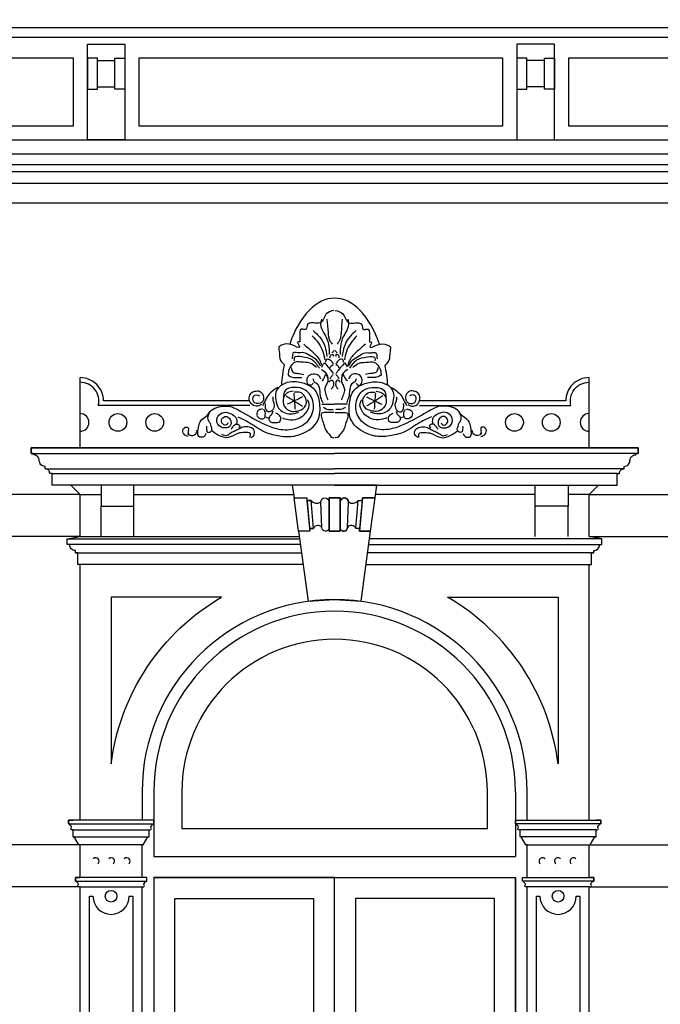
# Model space of a CAD drawing. Extents: x 0 to 286551, y -50 to 581131.
# Tile 117 of 207: x 155454 to 158194, y 557396 to 561610. Entities that reach past the tile are written whole.
import ezdxf

# ---------------------------------------------------------------- set-up
doc = ezdxf.new("R2010")
doc.units = 0
doc.header["$MEASUREMENT"] = 0
for name, color, linetype in [('0.09', 7, 'CONTINUOUS'), ('0.13', 5, 'CONTINUOUS'), ('0.18', 1, 'CONTINUOUS'), ('0.25', 2, 'CONTINUOUS')]:
    doc.layers.add(name, color=color, linetype=linetype)

msp = doc.modelspace()

# ---------------------------------------------------------------- linework, layer by layer
at = {"layer": '0.09'}
for points in [[(156437.5, 559958.2), (155789.6, 559958.2, 0.490314), (155712.1, 560058.2, 0.490314)], [(157163.8, 559958.2), (157811.7, 559958.2, -0.490314), (157889.1, 560058.2, -0.490314)]]:
    msp.add_lwpolyline(points, format="xyb", dxfattribs=at)
for centre in [(155873.7, 559886.3), (156031.1, 559886.3), (157570.1, 559886.3), (157727.5, 559886.3)]:
    msp.add_circle(centre, 37.9, dxfattribs=at)
for centre, start, end in [((155712.1, 559886.3), 270, 90), ((157889.1, 559886.3), 90, 270)]:
    msp.add_arc(centre, 37.9, start, end, dxfattribs=at)
for points, knots in [([(156797.6, 560366.1), (156785.1, 560362.6), (156759.4, 560355.5), (156753.9, 560323.9), (156733.7, 560307.8), (156715.4, 560312.5), (156697.4, 560313.4), (156679.7, 560306.5), (156684, 560281.7), (156667.1, 560285.3), (156654.3, 560287.1), (156649.9, 560266.3), (156652.6, 560251.1), (156651.1, 560238.7), (156653.6, 560229.3), (156634.2, 560236.3), (156664.9, 560194.2), (156607.6, 560226.5), (156586.8, 560222.1), (156558.7, 560211.9), (156566.8, 560183.1), (156561.6, 560154.1), (156579, 560139.8), (156585.3, 560134.7)], [0, 0, 0, 0, 36.059427, 73.904624, 83.500325, 110.371976, 123.807587, 139.280627, 159.312469, 172.74808, 180.425695, 195.038554, 221.899474, 229.574063, 235.329788, 243.007403, 264.88396, 298.404002, 338.710834, 354.184248, 373.370577, 414.071515, 437.12476, 437.12476, 437.12476, 437.12476]), ([(156803.6, 560366.1), (156816.1, 560362.6), (156841.8, 560355.5), (156847.4, 560323.9), (156867.6, 560307.8), (156885.9, 560312.5), (156903.8, 560313.4), (156921.6, 560306.5), (156917.2, 560281.7), (156934.2, 560285.3), (156946.9, 560287.1), (156951.3, 560266.3), (156948.7, 560251.1), (156950.1, 560238.7), (156947.6, 560229.3), (156967.1, 560236.3), (156936.4, 560194.2), (156993.7, 560226.5), (157014.5, 560222.1), (157042.5, 560211.9), (157034.6, 560182.9), (157038.6, 560154.3), (157022.6, 560137.8), (157016.6, 560131.6)], [0, 0, 0, 0, 36.059427, 73.904624, 83.500325, 110.371976, 123.807587, 139.280627, 159.312469, 172.74808, 180.425695, 195.038554, 221.899474, 229.574063, 235.329788, 243.007403, 264.88396, 298.404002, 338.710834, 354.184248, 373.370577, 414.071515, 439.05257, 439.05257, 439.05257, 439.05257]), ([(156744.7, 560328.5), (156742.7, 560321.2), (156737.3, 560301.3), (156752.3, 560272.4), (156771.8, 560240.1), (156777.4, 560206.8), (156776.9, 560184.3), (156776.8, 560177)], [0, 0, 0, 0, 22.157109, 60.320723, 90.750935, 136.564456, 158.384315, 158.384315, 158.384315, 158.384315]), ([(156767.8, 560328.5), (156769.6, 560309.5), (156772.4, 560278.4), (156775.4, 560240), (156786.3, 560226.1), (156789.6, 560221.9)], [0, 0, 0, 0, 57.98625, 94.74123, 110.410506, 110.410506, 110.410506, 110.410506]), ([(156833.4, 560328.5), (156831.7, 560309.5), (156828.8, 560278.4), (156825.9, 560240), (156814.9, 560226.1), (156811.6, 560221.9)], [0, 0, 0, 0, 57.98625, 94.74123, 110.410506, 110.410506, 110.410506, 110.410506]), ([(156856.6, 560328.5), (156858.5, 560321.2), (156863.9, 560301.3), (156849, 560272.4), (156829.4, 560240.1), (156823.8, 560206.8), (156824.3, 560184.3), (156824.5, 560177)], [0, 0, 0, 0, 22.157109, 60.320723, 90.750935, 136.564456, 158.384315, 158.384315, 158.384315, 158.384315]), ([(156708.7, 560279.7), (156718.1, 560271.1), (156738.8, 560252.2), (156761.9, 560213.9), (156765.8, 560183.3), (156767.8, 560168)], [0, 0, 0, 0, 38.125891, 84.14069, 129.954211, 129.954211, 129.954211, 129.954211]), ([(156892.5, 560279.7), (156883.1, 560271.1), (156862.4, 560252.2), (156839.4, 560213.9), (156835.4, 560183.3), (156833.4, 560168)], [0, 0, 0, 0, 38.125891, 84.14069, 129.954211, 129.954211, 129.954211, 129.954211]), ([(156704.9, 560256.6), (156714.5, 560246.8), (156733.4, 560227.3), (156751.1, 560191.3), (156756.3, 560166), (156758.8, 560153.9)], [0, 0, 0, 0, 40.939043, 81.122565, 118.168006, 118.168006, 118.168006, 118.168006]), ([(156896.4, 560256.6), (156886.8, 560246.8), (156867.8, 560227.3), (156850.2, 560191.3), (156844.9, 560166), (156842.4, 560153.9)], [0, 0, 0, 0, 40.939043, 81.122565, 118.168006, 118.168006, 118.168006, 118.168006]), ([(156668.9, 560220.7), (156681, 560210.6), (156705.1, 560190.5), (156734.1, 560162), (156742, 560139.6), (156744.7, 560132.1)], [0, 0, 0, 0, 47.344563, 94.686157, 118.284817, 118.284817, 118.284817, 118.284817]), ([(156932.3, 560220.7), (156920.3, 560210.6), (156896.1, 560190.5), (156867.2, 560162), (156859.2, 560139.6), (156856.6, 560132.1)], [0, 0, 0, 0, 47.344563, 94.686157, 118.284817, 118.284817, 118.284817, 118.284817]), ([(156740.8, 560127), (156735.6, 560136.8), (156725.1, 560156.4), (156696.6, 560170.6), (156670.1, 560188.8), (156646.5, 560181.9), (156622.1, 560189.8), (156620.1, 560171.4), (156619.3, 560163.1), (156618.9, 560159)], [0, 0, 0, 0, 32.39841, 64.801758, 94.665185, 121.629668, 139.605799, 153.006485, 165.905709, 165.905709, 165.905709, 165.905709]), ([(156735.7, 560118), (156726.2, 560131.9), (156707.4, 560159.7), (156669.3, 560165.4), (156624.9, 560171.8), (156627.2, 560154.9), (156627.8, 560150.1)], [0, 0, 0, 0, 47.341594, 94.079156, 126.409885, 139.245027, 139.245027, 139.245027, 139.245027]), ([(156762.7, 560144.9), (156763.2, 560150.8), (156763.9, 560158.4), (156776.1, 560157.6), (156787.1, 560150.9), (156792.2, 560141), (156794.8, 560135.9)], [0, 0, 0, 0, 13.824818, 17.676764, 33.764079, 50.501041, 50.501041, 50.501041, 50.501041]), ([(156780.6, 560162.9), (156781.1, 560167.9), (156781.8, 560176.2), (156797.4, 560179.4), (156795.6, 560171.8), (156794.8, 560168)], [0, 0, 0, 0, 13.824711, 22.904238, 31.888954, 31.888954, 31.888954, 31.888954]), ([(156820.6, 560162.9), (156820.2, 560167.9), (156819.4, 560176.2), (156803.9, 560179.4), (156805.6, 560171.8), (156806.5, 560168)], [0, 0, 0, 0, 13.824711, 22.904238, 31.888954, 31.888954, 31.888954, 31.888954]), ([(156838.6, 560144.9), (156838, 560150.8), (156837.3, 560158.4), (156825.1, 560157.6), (156814.1, 560150.9), (156809.1, 560141), (156806.5, 560135.9)], [0, 0, 0, 0, 13.824818, 17.676764, 33.764079, 50.501041, 50.501041, 50.501041, 50.501041]), ([(156860.4, 560127), (156865.6, 560136.8), (156876.1, 560156.4), (156904.7, 560170.6), (156931.2, 560188.8), (156954.8, 560181.9), (156979.2, 560189.8), (156981.2, 560171.4), (156982, 560163.1), (156982.4, 560159)], [0, 0, 0, 0, 32.39841, 64.801758, 94.665185, 121.629668, 139.605799, 153.006485, 165.905709, 165.905709, 165.905709, 165.905709]), ([(156865.5, 560118), (156875, 560131.9), (156893.8, 560159.7), (156931.9, 560165.4), (156976.3, 560171.8), (156974.1, 560154.9), (156973.4, 560150.1)], [0, 0, 0, 0, 47.341594, 94.079156, 126.409885, 139.245027, 139.245027, 139.245027, 139.245027]), ([(156722.9, 560121.8), (156714.2, 560129), (156695, 560145), (156662.1, 560143), (156634.5, 560148.4), (156616.8, 560134), (156605.5, 560116.9), (156602.6, 560100.8), (156601.3, 560087.1), (156618.1, 560080.3), (156636.8, 560077.6), (156652.1, 560078), (156659.9, 560078.2)], [0, 0, 0, 0, 32.403347, 72.537582, 95.65012, 111.321352, 137.313793, 155.691253, 160.825349, 176.496928, 198.66229, 221.774541, 221.774541, 221.774541, 221.774541]), ([(156615, 560121.8), (156616.6, 560112.9), (156619.5, 560097), (156645.9, 560096.6), (156660.3, 560093.1), (156668.9, 560091)], [0, 0, 0, 0, 23.59855, 41.982431, 69.431335, 69.431335, 69.431335, 69.431335]), ([(156744.7, 560112.8), (156754.1, 560106.5), (156769, 560096.6), (156770.9, 560079.4), (156771.7, 560073)], [0, 0, 0, 0, 31.784939, 50.162399, 50.162399, 50.162399, 50.162399]), ([(156746, 560123.1), (156750, 560132.9), (156755, 560145.2), (156768.2, 560129.3), (156779.4, 560115.9), (156790, 560102.2), (156794.8, 560096.1)], [0, 0, 0, 0, 21.054405, 26.500805, 54.771954, 77.627722, 77.627722, 77.627722, 77.627722]), ([(156780.6, 560118), (156782.8, 560123.9), (156785.7, 560131.7), (156793, 560131), (156794.8, 560130.8)], [0, 0, 0, 0, 15.669276, 20.805396, 20.805396, 20.805396, 20.805396]), ([(156855.3, 560123.1), (156851.3, 560132.9), (156846.3, 560145.2), (156833, 560129.3), (156821.8, 560115.9), (156811.2, 560102.2), (156806.5, 560096.1)], [0, 0, 0, 0, 21.054405, 26.500805, 54.771954, 77.627722, 77.627722, 77.627722, 77.627722]), ([(156820.6, 560118), (156818.4, 560123.9), (156815.6, 560131.7), (156808.3, 560131), (156806.5, 560130.8)], [0, 0, 0, 0, 15.669276, 20.805396, 20.805396, 20.805396, 20.805396]), ([(156856.6, 560112.8), (156847.1, 560106.5), (156832.2, 560096.6), (156830.3, 560079.4), (156829.6, 560073)], [0, 0, 0, 0, 31.784939, 50.162399, 50.162399, 50.162399, 50.162399]), ([(156878.4, 560121.8), (156887, 560129), (156906.3, 560145), (156939.2, 560143), (156966.7, 560148.4), (156984.4, 560134), (156995.8, 560116.9), (156998.7, 560100.8), (157000, 560087.1), (156983.2, 560080.3), (156964.5, 560077.6), (156949.1, 560078), (156941.3, 560078.2)], [0, 0, 0, 0, 32.403347, 72.537582, 95.65012, 111.321352, 137.313793, 155.691253, 160.825349, 176.496928, 198.66229, 221.774541, 221.774541, 221.774541, 221.774541]), ([(156986.2, 560121.8), (156984.6, 560112.9), (156981.7, 560097), (156955.3, 560096.6), (156940.9, 560093.1), (156932.3, 560091)], [0, 0, 0, 0, 23.59855, 41.982431, 69.431335, 69.431335, 69.431335, 69.431335]), ([(156708.7, 560055.1), (156706.7, 560051.4), (156703, 560044.8), (156686.9, 560045), (156681.4, 560064.1), (156685.2, 560085.4), (156708.1, 560098.8), (156732.1, 560090.8), (156738.3, 560078.2), (156740.8, 560073)], [0, 0, 0, 0, 11.835519, 20.823584, 40.915474, 59.292994, 84.615383, 108.976935, 125.713742, 125.713742, 125.713742, 125.713742]), ([(156708.7, 560073), (156709.7, 560068.1), (156711.4, 560059.5), (156730.4, 560053.7), (156737.5, 560025), (156737.6, 559995.9), (156746.4, 559977.6), (156749.8, 559970.4)], [0, 0, 0, 0, 13.824711, 24.175916, 54.03193, 90.335565, 113.934115, 113.934115, 113.934115, 113.934115]), ([(156746, 560064.1), (156750.8, 560069.1), (156757.8, 560076.3), (156764.5, 560101.6), (156776.8, 560062.4), (156763.1, 560047.4), (156756.8, 560026.8), (156762.4, 560005.2), (156768.5, 559990.8), (156771.7, 559983.2)], [0, 0, 0, 0, 22.085444, 31.861057, 60.2741, 79.825148, 98.514002, 120.671253, 145.46136, 145.46136, 145.46136, 145.46136]), ([(156776.8, 560058.9), (156781.4, 560064.2), (156788.7, 560072.7), (156797.1, 560056.9), (156796.6, 560042), (156789.3, 560032.6), (156785.8, 560028.1)], [0, 0, 0, 0, 15.671579, 24.928406, 42.897645, 59.634606, 59.634606, 59.634606, 59.634606]), ([(156780.6, 560073), (156783.4, 560077.5), (156787.4, 560084.1), (156793, 560089.3), (156794.8, 560091)], [0, 0, 0, 0, 15.669276, 22.931415, 22.931415, 22.931415, 22.931415]), ([(156824.5, 560058.9), (156819.9, 560064.2), (156812.5, 560072.7), (156804.1, 560056.9), (156804.6, 560042), (156811.9, 560032.6), (156815.5, 560028.1)], [0, 0, 0, 0, 15.671579, 24.928406, 42.897645, 59.634606, 59.634606, 59.634606, 59.634606]), ([(156820.6, 560073), (156817.8, 560077.5), (156813.8, 560084.1), (156808.2, 560089.3), (156806.5, 560091)], [0, 0, 0, 0, 15.669276, 22.931415, 22.931415, 22.931415, 22.931415]), ([(156855.3, 560064.1), (156850.5, 560069.1), (156843.5, 560076.3), (156836.8, 560101.6), (156824.4, 560062.4), (156838.1, 560047.4), (156844.4, 560026.8), (156838.8, 560005.2), (156832.8, 559990.8), (156829.6, 559983.2)], [0, 0, 0, 0, 22.085444, 31.861057, 60.2741, 79.825148, 98.514002, 120.671253, 145.46136, 145.46136, 145.46136, 145.46136]), ([(156892.5, 560073), (156891.5, 560068.1), (156889.8, 560059.5), (156870.8, 560053.7), (156863.7, 560025), (156863.6, 559995.9), (156854.9, 559977.6), (156851.4, 559970.4)], [0, 0, 0, 0, 13.824711, 24.175916, 54.03193, 90.335565, 113.934115, 113.934115, 113.934115, 113.934115]), ([(156892.5, 560055.1), (156894.6, 560051.4), (156898.3, 560044.8), (156914.3, 560045), (156919.8, 560064.1), (156916.1, 560085.4), (156893.2, 560098.8), (156869.1, 560090.8), (156862.9, 560078.2), (156860.4, 560073)], [0, 0, 0, 0, 11.835519, 20.823584, 40.915474, 59.292994, 84.615383, 108.976935, 125.713742, 125.713742, 125.713742, 125.713742]), ([(156252.8, 559869.7), (156252.8, 559866), (156252.7, 559858.1), (156253.4, 559842.9), (156270.1, 559843.7), (156278.8, 559856.7), (156271.9, 559869.2), (156270.1, 559882.8), (156257, 559895.7), (156259, 559922.4), (156280.1, 559946.4), (156315.1, 559956.5), (156359.6, 559958.3), (156420.6, 559919.8), (156486.7, 559884.1), (156564.4, 559852.7), (156636.8, 559854.8), (156702.7, 559897.5), (156717.5, 559970.4), (156683.8, 560030.2), (156631.9, 560038.6), (156590.5, 560032.4), (156581.3, 560007.4), (156581.9, 559996.1), (156582.1, 559991.8)], [0, 0, 0, 0, 11.630683, 24.892103, 36.527285, 50.726133, 63.987553, 76.130656, 91.297074, 115.721548, 147.15093, 181.743463, 222.466745, 276.588468, 391.083915, 451.427903, 524.812861, 600.6821, 667.059594, 729.69958, 781.065267, 818.96335, 840.347362, 853.141152, 853.141152, 853.141152, 853.141152]), ([(156386.6, 559910.4), (156403.2, 559902.8), (156443.9, 559884.1), (156497, 559842.4), (156555.5, 559830.2), (156608, 559822.9), (156668.8, 559835.4), (156738.6, 559883.7), (156740.3, 559963), (156725.3, 560027.8), (156671.8, 560055.2), (156622.3, 560064.2), (156576.7, 560052.1), (156544.7, 560021.3), (156549.4, 559981.8), (156557.6, 559939.3), (156605.3, 559917.5), (156635.1, 559926.5), (156647.3, 559930.2)], [0, 0, 0, 0, 54.631718, 134.441696, 198.222036, 230.987026, 292.59813, 382.717753, 456.442435, 516.767863, 570.043507, 624.181093, 665.415236, 709.080597, 741.646627, 779.532665, 834.164383, 872.045697, 872.045697, 872.045697, 872.045697]), ([(156557.7, 560036), (156548, 560029.9), (156530.9, 560019.1), (156509.6, 559995.6), (156501.2, 559974.1), (156494.1, 559962), (156492.5, 559959.3)], [0, 0, 0, 0, 34.21591, 60.589111, 93.364769, 102.742658, 102.742658, 102.742658, 102.742658]), ([(157214.6, 559910.4), (157198.1, 559902.8), (157157.3, 559884.1), (157104.2, 559842.4), (157045.7, 559830.2), (156993.3, 559822.9), (156932.4, 559835.4), (156862.6, 559883.7), (156860.9, 559963), (156875.9, 560027.8), (156929.5, 560055.2), (156978.9, 560064.2), (157024.5, 560052.1), (157056.5, 560021.3), (157051.9, 559981.8), (157043.6, 559939.3), (156995.9, 559917.5), (156966.2, 559926.5), (156954, 559930.2)], [0, 0, 0, 0, 54.631718, 134.441696, 198.222036, 230.987026, 292.59813, 382.717753, 456.442435, 516.767863, 570.043507, 624.181093, 665.415236, 709.080597, 741.646627, 779.532665, 834.164383, 872.045697, 872.045697, 872.045697, 872.045697]), ([(157348.4, 559869.7), (157348.5, 559866), (157348.5, 559858.1), (157347.8, 559842.9), (157331.1, 559843.7), (157322.4, 559856.7), (157329.3, 559869.2), (157331.1, 559882.8), (157344.3, 559895.7), (157342.3, 559922.4), (157321.2, 559946.4), (157286.1, 559956.5), (157241.7, 559958.3), (157180.7, 559919.8), (157114.5, 559884.1), (157036.9, 559852.7), (156964.5, 559854.8), (156898.6, 559897.5), (156883.7, 559970.4), (156917.5, 560030.2), (156969.3, 560038.6), (157010.8, 560032.4), (157020, 560007.4), (157019.4, 559996.1), (157019.1, 559991.8)], [0, 0, 0, 0, 11.630683, 24.892103, 36.527285, 50.726133, 63.987553, 76.130656, 91.297074, 115.721548, 147.15093, 181.743463, 222.466745, 276.588468, 391.083915, 451.427903, 524.812861, 600.6821, 667.059594, 729.69958, 781.065267, 818.96335, 840.347362, 853.141152, 853.141152, 853.141152, 853.141152]), ([(157043.6, 560036), (157053.2, 560029.9), (157070.3, 560019.1), (157091.7, 559995.6), (157100, 559974.1), (157107.1, 559962), (157108.7, 559959.3)], [0, 0, 0, 0, 34.21591, 60.589111, 93.364769, 102.742658, 102.742658, 102.742658, 102.742658]), ([(156487.9, 559962.8), (156480.2, 559959), (156464.8, 559951.5), (156440.6, 559966.1), (156432.6, 559990.2), (156441, 560013), (156460.2, 560020.8), (156479.9, 560022.7), (156495.9, 560007), (156498.9, 559986.9), (156487.7, 559966), (156457.9, 559964.5), (156448.1, 559989.3), (156458.1, 560005.5), (156471.1, 560004.3), (156477.1, 560001.3), (156479.7, 560000)], [0, 0, 0, 0, 24.294485, 48.250506, 73.997236, 95.381357, 113.591873, 133.371654, 150.665849, 175.338488, 188.903497, 218.014841, 240.478661, 254.677509, 266.312691, 275.173194, 275.173194, 275.173194, 275.173194]), ([(156536.7, 559995.3), (156536.2, 559990.2), (156535.1, 559980.4), (156544.4, 559964.6), (156541.7, 559945.5), (156530, 559934), (156517.2, 559928.7), (156507.1, 559938.7), (156504.7, 559952.1), (156505.1, 559962), (156505.3, 559967.4)], [0, 0, 0, 0, 15.119811, 28.733808, 53.406406, 64.92266, 78.18835, 88.913705, 102.175125, 118.458043, 118.458043, 118.458043, 118.458043]), ([(156577.5, 559905.8), (156585.5, 559903), (156606.5, 559895.7), (156647.8, 559899.3), (156683.1, 559926.5), (156695.9, 559963), (156687.4, 559978.4), (156684.5, 559983.7)], [0, 0, 0, 0, 25.411084, 66.283581, 118.427063, 151.996108, 169.712488, 169.712488, 169.712488, 169.712488]), ([(156622.8, 560019.8), (156614.2, 560018.4), (156596.5, 560015.7), (156577.1, 559989.9), (156580.5, 559953), (156610.6, 559932.4), (156643.1, 559933.9), (156671.3, 559944.5), (156682, 559970.8), (156677.5, 559993.7), (156662.1, 560014.9), (156641.1, 560016.4), (156630.2, 560016.3), (156627.5, 560016.3)], [0, 0, 0, 0, 25.411084, 51.937047, 88.160776, 123.99939, 148.433186, 184.854475, 206.238416, 227.462763, 253.080897, 277.953929, 286.098528, 286.098528, 286.098528, 286.098528]), ([(157023.8, 559905.8), (157015.7, 559903), (156994.8, 559895.7), (156953.4, 559899.3), (156918.2, 559926.5), (156905.4, 559963), (156913.8, 559978.4), (156916.7, 559983.7)], [0, 0, 0, 0, 25.411084, 66.283581, 118.427063, 151.996108, 169.712488, 169.712488, 169.712488, 169.712488]), ([(156978.4, 560019.8), (156987, 560018.4), (157004.7, 560015.7), (157024.1, 559989.9), (157020.7, 559953), (156990.6, 559932.4), (156958.2, 559933.9), (156929.9, 559944.5), (156919.3, 559970.8), (156923.7, 559993.7), (156939.2, 560014.9), (156960.1, 560016.4), (156971.1, 560016.3), (156973.8, 560016.3)], [0, 0, 0, 0, 25.411084, 51.937047, 88.160776, 123.99939, 148.433186, 184.854475, 206.238416, 227.462763, 253.080897, 277.953929, 286.098528, 286.098528, 286.098528, 286.098528]), ([(157064.5, 559995.3), (157065.1, 559990.2), (157066.1, 559980.4), (157056.8, 559964.6), (157059.6, 559945.5), (157071.2, 559934), (157084, 559928.7), (157094.1, 559938.7), (157096.5, 559952.1), (157096.1, 559962), (157095.9, 559967.4)], [0, 0, 0, 0, 15.119811, 28.733808, 53.406406, 64.92266, 78.18835, 88.913705, 102.175125, 118.458043, 118.458043, 118.458043, 118.458043]), ([(157113.4, 559962.8), (157121.1, 559959), (157136.4, 559951.5), (157160.7, 559966.1), (157168.6, 559990.2), (157160.2, 560013), (157141.1, 560020.8), (157121.4, 560022.7), (157105.3, 560007), (157102.3, 559986.9), (157113.6, 559966), (157143.3, 559964.5), (157153.1, 559989.3), (157143.1, 560005.5), (157130.2, 560004.3), (157124.1, 560001.3), (157121.5, 560000)], [0, 0, 0, 0, 24.294485, 48.250506, 73.997236, 95.381357, 113.591873, 133.371654, 150.665849, 175.338488, 188.903497, 218.014841, 240.478661, 254.677509, 266.312691, 275.173194, 275.173194, 275.173194, 275.173194]), ([(156492.5, 559943), (156486.6, 559942.8), (156472.8, 559942.2), (156463.1, 559916.9), (156480.8, 559899.6), (156502.8, 559902.6), (156504.1, 559918.2), (156505.5, 559931.4), (156500.2, 559938.9), (156497.2, 559943)], [0, 0, 0, 0, 16.65869, 39.122615, 62.154782, 78.813473, 92.074892, 103.705576, 118.280135, 118.280135, 118.280135, 118.280135]), ([(156753.7, 559951.1), (156758.3, 559948.1), (156770.5, 559940.1), (156785.4, 559941.3), (156794.8, 559942.1)], [0, 0, 0, 0, 16.087222, 43.082235, 43.082235, 43.082235, 43.082235]), ([(156847.6, 559951.1), (156843, 559948.1), (156830.7, 559940.1), (156815.8, 559941.3), (156806.5, 559942.1)], [0, 0, 0, 0, 16.087222, 43.082235, 43.082235, 43.082235, 43.082235]), ([(157108.7, 559943), (157114.6, 559942.8), (157128.5, 559942.2), (157138.1, 559916.9), (157120.4, 559899.6), (157098.4, 559902.6), (157097.2, 559918.2), (157095.7, 559931.4), (157101.1, 559938.9), (157104.1, 559943)], [0, 0, 0, 0, 16.65869, 39.122615, 62.154782, 78.813473, 92.074892, 103.705576, 118.280135, 118.280135, 118.280135, 118.280135]), ([(156250.3, 559839.4), (156248.5, 559834.6), (156243.9, 559822.1), (156216, 559821.3), (156215.1, 559848.3), (156218.4, 559869.5), (156226.7, 559896.9), (156252.1, 559909.7), (156262.9, 559925.3), (156268.3, 559933.1)], [0, 0, 0, 0, 14.969812, 38.082062, 55.206735, 83.705528, 107.304078, 135.577229, 163.848195, 163.848195, 163.848195, 163.848195]), ([(156345.4, 559884.4), (156342.7, 559880.5), (156335.9, 559870.5), (156312.5, 559883), (156318.4, 559908.5), (156341.6, 559914.8), (156358.2, 559897.6), (156360, 559868.7), (156327.7, 559858.3), (156295.1, 559874.1), (156295.1, 559914.7), (156329, 559934.9), (156360.3, 559924.2), (156385, 559904.8), (156382.5, 559888.2), (156381.3, 559880.5)], [0, 0, 0, 0, 12.708676, 32.805104, 54.962354, 73.657226, 92.742341, 119.696296, 143.301362, 179.479579, 211.567437, 243.970892, 281.029101, 306.446317, 328.266176, 328.266176, 328.266176, 328.266176]), ([(156504.2, 559910.4), (156506.8, 559909), (156511.9, 559906.1), (156517.7, 559906.7), (156520.4, 559906.9)], [0, 0, 0, 0, 8.860502, 17.005388, 17.005388, 17.005388, 17.005388]), ([(156536.7, 559934.8), (156535.2, 559928.9), (156532.7, 559919), (156518.7, 559910.7), (156518.8, 559893.2), (156532.4, 559884.5), (156547.5, 559887), (156565.3, 559884.1), (156570, 559899), (156571.3, 559910.4), (156561.3, 559920.1), (156553.9, 559924.3), (156549.5, 559926.7)], [0, 0, 0, 0, 17.71638, 29.23243, 45.515348, 59.716137, 71.351319, 92.583501, 101.441602, 114.235392, 124.960206, 140.128906, 140.128906, 140.128906, 140.128906]), ([(156798.6, 559929.3), (156789, 559929.1), (156772.6, 559928.9), (156740.1, 559930.4), (156745.3, 559900.4), (156755.2, 559879.9), (156759.3, 559853.3), (156776.8, 559838.2), (156785.5, 559819.9), (156795.4, 559821.1), (156798.6, 559821.5)], [0, 0, 0, 0, 30.81643, 52.981825, 76.08516, 99.225182, 127.638226, 150.493994, 169.578245, 178.566311, 178.566311, 178.566311, 178.566311]), ([(156802.6, 559929.3), (156812.2, 559929.1), (156828.7, 559928.9), (156861.1, 559930.4), (156855.9, 559900.4), (156846.1, 559879.9), (156841.9, 559853.3), (156824.4, 559838.2), (156815.7, 559819.9), (156805.8, 559821.1), (156802.6, 559821.5)], [0, 0, 0, 0, 30.81643, 52.981825, 76.08516, 99.225182, 127.638226, 150.493994, 169.578245, 178.566311, 178.566311, 178.566311, 178.566311]), ([(157064.5, 559934.8), (157066, 559928.9), (157068.6, 559919), (157082.6, 559910.7), (157082.4, 559893.2), (157068.8, 559884.5), (157053.7, 559887), (157036, 559884.1), (157031.2, 559899), (157029.9, 559910.4), (157039.9, 559920.1), (157047.4, 559924.3), (157051.7, 559926.7)], [0, 0, 0, 0, 17.71638, 29.23243, 45.515348, 59.716137, 71.351319, 92.583501, 101.441602, 114.235392, 124.960206, 140.128906, 140.128906, 140.128906, 140.128906]), ([(157097.1, 559910.4), (157094.4, 559909), (157089.3, 559906.1), (157083.6, 559906.7), (157080.8, 559906.9)], [0, 0, 0, 0, 8.860502, 17.005388, 17.005388, 17.005388, 17.005388]), ([(157255.9, 559884.4), (157258.5, 559880.5), (157265.3, 559870.5), (157288.7, 559883), (157282.8, 559908.5), (157259.7, 559914.8), (157243, 559897.6), (157241.3, 559868.7), (157273.6, 559858.3), (157306.2, 559874.1), (157306.2, 559914.7), (157272.3, 559934.9), (157240.9, 559924.2), (157216.3, 559904.8), (157218.8, 559888.2), (157219.9, 559880.5)], [0, 0, 0, 0, 12.708676, 32.805104, 54.962354, 73.657226, 92.742341, 119.696296, 143.301362, 179.479579, 211.567437, 243.970892, 281.029101, 306.446317, 328.266176, 328.266176, 328.266176, 328.266176]), ([(157350.9, 559839.4), (157352.7, 559834.6), (157357.3, 559822.1), (157385.2, 559821.3), (157386.1, 559848.3), (157382.8, 559869.5), (157374.6, 559896.9), (157349.1, 559909.7), (157338.3, 559925.3), (157332.9, 559933.1)], [0, 0, 0, 0, 14.969812, 38.082062, 55.206735, 83.705528, 107.304078, 135.577229, 163.848195, 163.848195, 163.848195, 163.848195]), ([(156174.6, 559826.6), (156167.8, 559828.6), (156153.6, 559832.8), (156148, 559856.9), (156163.1, 559868.8), (156177.8, 559863.1), (156174.6, 559850.9), (156173.2, 559841.1), (156176.9, 559837.2), (156178.4, 559835.6)], [0, 0, 0, 0, 20.096598, 42.253849, 57.925192, 67.703626, 80.538769, 89.523485, 95.94193, 95.94193, 95.94193, 95.94193]), ([(156444.2, 559821.5), (156449.5, 559825.2), (156461.5, 559833.6), (156456.7, 559859.9), (156433, 559868), (156409.8, 559869.4), (156390.4, 559857.1), (156372.5, 559848.1), (156355, 559841.7), (156340.2, 559825.9), (156326.6, 559831.1), (156318.4, 559834.3)], [0, 0, 0, 0, 18.155279, 41.577572, 61.673999, 88.638483, 108.734911, 128.831596, 148.927937, 164.599516, 188.030338, 188.030338, 188.030338, 188.030338]), ([(156358.2, 559857.4), (156361, 559861.7), (156366.8, 559870.6), (156379.4, 559883.7), (156400, 559872.4), (156392.8, 559865.1), (156390.3, 559862.5)], [0, 0, 0, 0, 15.669276, 32.408981, 49.148686, 58.405192, 58.405192, 58.405192, 58.405192]), ([(157157, 559821.5), (157151.8, 559825.2), (157139.8, 559833.6), (157144.5, 559859.9), (157168.2, 559868), (157191.5, 559869.4), (157210.9, 559857.1), (157228.8, 559848.1), (157246.2, 559841.7), (157261.1, 559825.9), (157274.7, 559831.1), (157282.9, 559834.3)], [0, 0, 0, 0, 18.155279, 41.577572, 61.673999, 88.638483, 108.734911, 128.831596, 148.927937, 164.599516, 188.030338, 188.030338, 188.030338, 188.030338]), ([(157243, 559857.4), (157240.3, 559861.7), (157234.5, 559870.6), (157221.8, 559883.7), (157201.3, 559872.4), (157208.4, 559865.1), (157210.9, 559862.5)], [0, 0, 0, 0, 15.669276, 32.408981, 49.148686, 58.405192, 58.405192, 58.405192, 58.405192]), ([(157426.7, 559826.6), (157433.4, 559828.6), (157447.6, 559832.8), (157453.2, 559856.9), (157438.2, 559868.8), (157423.4, 559863.1), (157426.7, 559850.9), (157428.1, 559841.1), (157424.4, 559837.2), (157422.8, 559835.6)], [0, 0, 0, 0, 20.096598, 42.253849, 57.925192, 67.703626, 80.538769, 89.523485, 95.94193, 95.94193, 95.94193, 95.94193]), ([(156170.7, 559839.4), (156175.8, 559835.3), (156188, 559825.4), (156212.4, 559837), (156210.9, 559849.2), (156210.5, 559852.3)], [0, 0, 0, 0, 18.956692, 45.394076, 54.378598, 54.378598, 54.378598, 54.378598]), ([(156439.1, 559821.5), (156440.5, 559828.6), (156443.6, 559844.5), (156412.1, 559843), (156382.1, 559842.4), (156347.9, 559814), (156304.4, 559828.4), (156283.6, 559844.5), (156273.5, 559852.3)], [0, 0, 0, 0, 17.969239, 40.134634, 71.190706, 116.036801, 156.842677, 195.657043, 195.657043, 195.657043, 195.657043]), ([(157162.2, 559821.5), (157160.8, 559828.6), (157157.6, 559844.5), (157189.2, 559843), (157219.2, 559842.4), (157253.4, 559814), (157296.8, 559828.4), (157317.6, 559844.5), (157327.8, 559852.3)], [0, 0, 0, 0, 17.969239, 40.134634, 71.190706, 116.036801, 156.842677, 195.657043, 195.657043, 195.657043, 195.657043]), ([(157430.5, 559839.4), (157425.4, 559835.3), (157413.2, 559825.4), (157388.9, 559837), (157390.3, 559849.2), (157390.7, 559852.3)], [0, 0, 0, 0, 18.956692, 45.394076, 54.378598, 54.378598, 54.378598, 54.378598])]:
    msp.add_open_spline(points, degree=3, knots=knots, dxfattribs=at)
for points in [[(156789.6, 560184.7), (156792.6, 560187.7), (156795.6, 560190.7), (156798.6, 560193.7)], [(156811.6, 560184.7), (156808.6, 560187.7), (156805.6, 560190.7), (156802.6, 560193.7)], [(156593.8, 560000), (156617, 559985.2), (156640.3, 559970.5), (156663.6, 559955.8)], [(156663.6, 559995.3), (156641.8, 559984.9), (156620.1, 559974.4), (156598.4, 559963.9)], [(156626.3, 560011.6), (156627.9, 559988.7), (156629.4, 559965.9), (156631, 559943)], [(157007.5, 560000), (156984.2, 559985.2), (156961, 559970.5), (156937.7, 559955.8)], [(156937.7, 559995.3), (156959.4, 559984.9), (156981.1, 559974.4), (157002.8, 559963.9)], [(156974.9, 560011.6), (156973.4, 559988.7), (156971.8, 559965.9), (156970.3, 559943)], [(156746, 559965.2), (156764.2, 559965.2), (156782.4, 559965.2), (156800.6, 559965.2)], [(156855.3, 559965.2), (156837.1, 559965.2), (156818.8, 559965.2), (156800.6, 559965.2)]]:
    msp.add_open_spline(points, degree=3, dxfattribs=at)
at = {"layer": '0.13'}
for points in [[(154713.6, 561535.2), (161863.6, 561535.2)], [(154753.6, 560960.7), (158291.9, 560960.7)], [(154770.9, 560990.8), (158291.9, 560990.8)], [(154753.6, 560910.7), (158291.9, 560910.7)], [(155562.1, 559688.2), (156800.6, 559688.2)], [(158039.1, 559688.2), (156800.6, 559688.2)], [(155592.1, 559668.2), (156800.6, 559668.2)], [(158009.1, 559668.2), (156800.6, 559668.2)], [(155712.1, 559578.2), (154693.6, 559578.2)], [(157889.1, 559578.2), (158649.1, 559578.2)], [(155712.1, 559398.2), (154693.6, 559398.2)], [(155712.1, 559398.2), (156649.7, 559398.2)], [(157889.1, 559398.2), (158649.1, 559398.2)], [(155692.1, 559328.2), (156659.3, 559328.2)], [(157909.1, 559328.2), (156941.9, 559328.2)], [(155682.1, 558143.2), (156007.1, 558143.2)], [(157919.1, 558143.2), (157594.1, 558143.2)], [(155682.1, 558113.2), (156007.1, 558113.2)], [(157919.1, 558113.2), (157594.1, 558113.2)], [(155712.1, 558078.2), (154693.6, 558078.2)], [(155982.1, 558078.2), (155707.1, 558078.2)], [(157619.1, 558078.2), (157894.1, 558078.2)], [(157889.1, 558078.2), (158649.1, 558078.2)], [(155712.1, 557898.2), (154693.6, 557898.2)], [(155712.1, 557898.2), (155977.1, 557898.2)], [(157889.1, 557898.2), (157624.1, 557898.2)], [(157889.1, 557898.2), (158649.1, 557898.2)]]:
    msp.add_lwpolyline(points, dxfattribs=at)
for points in [[(155683.6, 561155.6), (155683.6, 561445.2), (154753.6, 561445.2), (154753.6, 561155.6)], [(157520.6, 561155.6), (157520.6, 561445.2), (155963.6, 561445.2), (155963.6, 561155.6)], [(158609.6, 561155.6), (158609.6, 561445.2), (157800.6, 561445.2), (157800.6, 561155.6)], [(156709.7, 559432.7), (156700.2, 559551.6), (156682.3, 559551.6), (156693.5, 559432.7)]]:
    msp.add_lwpolyline(points, close=True, dxfattribs=at)
for points in [[(155937.1, 557858.2), (155937.1, 556398.2), (155922.1, 556398.2, 1), (155767.1, 556398.2), (155752.1, 556398.2), (155752.1, 557858.2), (155767.1, 557858.2, 1), (155922.1, 557858.2)], [(157849.1, 557858.2), (157849.1, 556398.2), (157834.1, 556398.2, 1), (157679.1, 556398.2), (157664.1, 556398.2), (157664.1, 557858.2), (157679.1, 557858.2, 1), (157834.1, 557858.2)]]:
    msp.add_lwpolyline(points, format="xyb", close=True, dxfattribs=at)
for centre in [(155844.6, 557858.2), (157756.6, 557858.2)]:
    msp.add_circle(centre, 25, dxfattribs=at)
at = {"layer": '0.18'}
for points in [[(155743.6, 561095.6), (155743.6, 561505.2), (155903.6, 561505.2), (155903.6, 561095.6)], [(157740.6, 561095.6), (157740.6, 561505.2), (157580.6, 561505.2), (157580.6, 561095.6)], [(156800.6, 556184.2), (156800.6, 557938.2), (156027.1, 557938.2), (156027.1, 556184.2)], [(156800.6, 556184.2), (156800.6, 557938.2), (157574.1, 557938.2), (157574.1, 556184.2)], [(156117.1, 556314.2), (156117.1, 557848.2), (156710.6, 557848.2), (156710.6, 556314.2)], [(157484.1, 556314.2), (157484.1, 557848.2), (156890.6, 557848.2), (156890.6, 556314.2)]]:
    msp.add_lwpolyline(points, close=True, dxfattribs=at)
for points in [[(155786.2, 561435.2), (155861, 561435.2)], [(157698, 561435.2), (157623.2, 561435.2)], [(155786.2, 561322.5), (155861, 561322.5)], [(157698, 561322.5), (157623.2, 561322.5)], [(154803.3, 561095.6), (158291.9, 561095.6)], [(154803.3, 561035.6), (158291.9, 561035.6)], [(154743.6, 560825.7), (158291.9, 560825.7)], [(155672.1, 559618.2), (155712.1, 559578.2), (155802.1, 559578.2)], [(157929.1, 559618.2), (157889.1, 559578.2), (157799.1, 559578.2)], [(155942.1, 559578.2), (156625.1, 559578.2), (156625.1, 559578.2)], [(157659.1, 559578.2), (156976.2, 559578.2), (156976.2, 559578.2)], [(155802.1, 559398.2), (155802.1, 559528.2)], [(155942.1, 559398.2), (155942.1, 559528.2)], [(157659.1, 559398.2), (157659.1, 559528.2)], [(157799.1, 559398.2), (157799.1, 559528.2)], [(156027.1, 558304.7), (156027.1, 558028.2)], [(157574.1, 558304.7), (157574.1, 558028.2)], [(156027.1, 558028.2), (157574.1, 558028.2)], [(156027.1, 557938.2), (157574.1, 557938.2)], [(156027.1, 557938.2), (156027.1, 556158.2), (157574.1, 556158.2), (157574.1, 557938.2)]]:
    msp.add_lwpolyline(points, dxfattribs=at)
for points in [[(156619.6, 559618.2), (156627.1, 559563.5), (156681.2, 559563.5), (156682.3, 559551.6), (156700.2, 559551.6, 0.381043), (156741.1, 559545.7, -1), (156776.8, 559545.7), (156776.8, 559563.5), (156824.4, 559563.5), (156824.4, 559545.7, -1), (156860.1, 559545.7, 0.381043), (156901.1, 559551.6), (156918.9, 559551.6), (156920.1, 559563.5), (156974.2, 559563.5), (156981.7, 559618.2)], [(156741.1, 559545.7, -1), (156776.8, 559545.7), (156776.8, 559433.5, -0.920634), (156746, 559436.1)], [(156860.1, 559545.7, 1), (156824.4, 559545.7), (156824.4, 559433.5, 0.920634), (156855.2, 559436.1)], [(156746, 559436.1, 0.608446), (156709.7, 559432.7), (156693.5, 559432.7), (156694.7, 559420.8), (156646.6, 559420.8), (156687.6, 559121.7), (156800.6, 559128.2), (156913.6, 559121.7), (156954.6, 559420.8), (156906.6, 559420.8), (156907.7, 559432.7), (156891.6, 559432.7, 0.608446), (156855.2, 559436.1, -0.920634), (156824.4, 559433.5), (156824.4, 559420.8), (156776.8, 559420.8), (156776.8, 559433.5, -0.920634)], [(157454.1, 558148.2), (157454.1, 558304.7, 1), (156147.1, 558304.7), (156147.1, 558148.2)]]:
    msp.add_lwpolyline(points, format="xyb", close=True, dxfattribs=at)
for points in [[(156666.2, 559278.2), (155702.1, 559278.2), (155702.1, 559328.2), (155692.1, 559328.2), (155692.1, 559338.2, -0.414214), (155667.1, 559363.2), (155657.1, 559363.2), (155657.1, 559388.2), (155712.1, 559398.2)], [(156935.1, 559278.2), (157899.1, 559278.2), (157899.1, 559328.2), (157909.1, 559328.2), (157909.1, 559338.2, 0.414214), (157934.1, 559363.2), (157944.1, 559363.2), (157944.1, 559388.2), (157889.1, 559398.2)]]:
    msp.add_lwpolyline(points, format="xyb", dxfattribs=at)
for centre, radius, start, end in [((156800.6, 558304.7), 773.5, 0, 180), ((155778.4, 558008.2), 15, 313.4234, 133.4234), ((155844.6, 558008.2), 15, 313.4234, 133.4234), ((155910.9, 558008.2), 15, 313.4234, 133.4234), ((157690.4, 558008.2), 15, 46.5766, 226.5766), ((157756.6, 558008.2), 15, 46.5766, 226.5766), ((157822.9, 558008.2), 15, 46.5766, 226.5766)]:
    msp.add_arc(centre, radius, start, end, dxfattribs=at)
at = {"layer": '0.25'}
msp.add_line((155712.1, 559778.2), (155712.1, 560078.2), dxfattribs=at)
for points in [[(163238.6, 561770.2), (163238.6, 561770.2), (163238.6, 561725.2), (163228.6, 561725.2), (163228.6, 561715.2, 0.414214), (163188.6, 561675.2), (163183.6, 561675.2), (163183.6, 561665.2, 0.414214), (163173.6, 561655.2), (163173.6, 561645.2), (163163.6, 561645.2), (163163.6, 561575.2), (163148.6, 561575.2), (163148.6, 561575.2), (153428.6, 561575.2), (153428.6, 561575.2)], [(156437.5, 559978.2), (155812.1, 559978.2, 0.414214), (155712.1, 560078.2)], [(157889.1, 559778.2), (157889.1, 560078.2, 0.414214), (157789.1, 559978.2), (157163.8, 559978.2)], [(156800.6, 559618.2), (155592.1, 559618.2), (155592.1, 559668.2), (155582.1, 559668.2, 0.414214), (155562.1, 559688.2), (155562.1, 559698.2, -0.414214), (155537.1, 559723.2, 0.414214), (155512.1, 559748.2), (155512.1, 559753.2), (155502.1, 559753.2), (155502.1, 559778.2), (156800.6, 559778.2)], [(156800.6, 559618.2), (158009.1, 559618.2), (158009.1, 559668.2), (158019.1, 559668.2, -0.414214), (158039.1, 559688.2), (158039.1, 559698.2, 0.414214), (158064.1, 559723.2, -0.414214), (158089.1, 559748.2), (158089.1, 559753.2), (158099.1, 559753.2), (158099.1, 559778.2), (156800.6, 559778.2)], [(157624.1, 558183.2), (157624.1, 558304.7, 1), (155977.1, 558304.7), (155977.1, 558183.2)], [(155712.1, 557898.2), (155707.1, 557898.2, -0.638121), (155703.3, 557906.4, 0.515951), (155702.4, 557914.4, -0.276806), (155697.1, 557923.2), (155692.1, 557923.2), (155692.1, 557938.2), (155712.1, 557938.2), (155712.1, 558078.2), (155707.1, 558078.2), (155687.1, 558113.2), (155682.1, 558113.2), (155682.1, 558143.2), (155677.1, 558143.2, -0.638121), (155673.3, 558151.4, 0.515951), (155672.4, 558159.4, -0.276806), (155667.1, 558168.2), (155662.1, 558168.2), (155662.1, 558183.2), (155682.1, 558183.2)], [(155977.1, 557898.2), (155982.1, 557898.2, 0.638121), (155985.9, 557906.4, -0.515951), (155986.8, 557914.4, 0.276806), (155992.1, 557923.2), (155997.1, 557923.2), (155997.1, 557938.2), (155977.1, 557938.2), (155977.1, 558078.2), (155982.1, 558078.2), (156002.1, 558113.2), (156007.1, 558113.2), (156007.1, 558143.2), (156012.1, 558143.2, 0.638121), (156015.9, 558151.4, -0.515951), (156016.8, 558159.4, 0.276806), (156022.1, 558168.2), (156027.1, 558168.2), (156027.1, 558183.2), (156007.1, 558183.2)], [(157624.1, 557898.2), (157619.1, 557898.2, -0.638121), (157615.3, 557906.4, 0.515951), (157614.4, 557914.4, -0.276806), (157609.1, 557923.2), (157604.1, 557923.2), (157604.1, 557938.2), (157624.1, 557938.2), (157624.1, 558078.2), (157619.1, 558078.2), (157599.1, 558113.2), (157594.1, 558113.2), (157594.1, 558143.2), (157589.1, 558143.2, -0.638121), (157585.3, 558151.4, 0.515951), (157584.4, 558159.4, -0.276806), (157579.1, 558168.2), (157574.1, 558168.2), (157574.1, 558183.2), (157594.1, 558183.2)], [(157889.1, 557898.2), (157894.1, 557898.2, 0.638121), (157897.9, 557906.4, -0.515951), (157898.8, 557914.4, 0.276806), (157904.1, 557923.2), (157909.1, 557923.2), (157909.1, 557938.2), (157889.1, 557938.2), (157889.1, 558078.2), (157894.1, 558078.2), (157914.1, 558113.2), (157919.1, 558113.2), (157919.1, 558143.2), (157924.1, 558143.2, 0.638121), (157927.9, 558151.4, -0.515951), (157928.8, 558159.4, 0.276806), (157934.1, 558168.2), (157939.1, 558168.2), (157939.1, 558183.2), (157919.1, 558183.2)]]:
    msp.add_lwpolyline(points, format="xyb", dxfattribs=at)
for points in [[(155786.2, 561312.5), (155786.2, 561445.2), (155743.6, 561445.2), (155743.6, 561312.5)], [(155861, 561312.5), (155861, 561445.2), (155903.6, 561445.2), (155903.6, 561312.5)], [(157623.2, 561312.5), (157623.2, 561445.2), (157580.6, 561445.2), (157580.6, 561312.5)], [(157698, 561312.5), (157698, 561445.2), (157740.6, 561445.2), (157740.6, 561312.5)], [(155942.1, 559528.2), (155942.1, 559618.2), (155802.1, 559618.2), (155802.1, 559528.2)], [(157659.1, 559528.2), (157659.1, 559618.2), (157799.1, 559618.2), (157799.1, 559528.2)], [(156646.6, 559420.8), (156627.1, 559563.5), (156681.2, 559563.5), (156694.7, 559420.8)], [(156776.8, 559420.8), (156776.8, 559563.5), (156824.4, 559563.5), (156824.4, 559420.8)], [(156824.4, 559420.8), (156824.4, 559563.5), (156776.8, 559563.5), (156776.8, 559420.8)], [(156954.6, 559420.8), (156974.2, 559563.5), (156920.1, 559563.5), (156906.6, 559420.8)], [(156891.6, 559432.7), (156901.1, 559551.6), (156918.9, 559551.6), (156907.7, 559432.7)], [(156027.1, 558168.2), (156027.1, 558183.2), (155662.1, 558183.2), (155662.1, 558168.2)], [(157574.1, 558168.2), (157574.1, 558183.2), (157939.1, 558183.2), (157939.1, 558168.2)], [(155997.1, 557923.2), (155997.1, 557938.2), (155692.1, 557938.2), (155692.1, 557923.2)], [(157604.1, 557923.2), (157604.1, 557938.2), (157909.1, 557938.2), (157909.1, 557923.2)]]:
    msp.add_lwpolyline(points, close=True, dxfattribs=at)
for points in [[(156800.6, 559778.2), (155502.1, 559778.2), (155502.1, 559753.2), (156800.6, 559753.2)], [(156800.6, 559778.2), (158099.1, 559778.2), (158099.1, 559753.2), (156800.6, 559753.2)], [(155712.1, 559398.2), (155712.1, 559578.2)], [(157889.1, 559398.2), (157889.1, 559578.2)], [(156654.5, 559363.2), (155657.1, 559363.2), (155657.1, 559388.2), (156651.1, 559388.2)], [(156946.7, 559363.2), (157944.1, 559363.2), (157944.1, 559388.2), (156950.2, 559388.2)], [(155712.1, 558183.2), (155712.1, 559278.2), (155712.1, 559278.2), (155712.1, 559278.2)], [(157889.1, 558183.2), (157889.1, 559278.2), (157889.1, 559278.2), (157889.1, 559278.2)], [(155712.1, 556358.2), (155712.1, 557898.2)], [(155977.1, 556358.2), (155977.1, 557898.2)], [(157624.1, 556358.2), (157624.1, 557898.2)], [(157889.1, 556358.2), (157889.1, 557898.2)]]:
    msp.add_lwpolyline(points, dxfattribs=at)
for points in [[(155844.6, 559138.2), (155844.6, 558424.7), (155844.6, 558424.7, -0.234261), (156317.3, 559138.2)], [(157756.6, 559138.2), (157756.6, 558424.7), (157756.6, 558424.7, 0.234261), (157284, 559138.2)]]:
    msp.add_lwpolyline(points, format="xyb", close=True, dxfattribs=at)
for start_param, end_param in [(-0.986115, 0.986109), (1.207261, 1.417823), (-1.417823, -1.214778)]:
    msp.add_ellipse((156800.6, 559978.2), major_axis=(0, 440), ratio=0.523597, start_param=start_param, end_param=end_param, dxfattribs=at)

doc.saveas('drawing.dxf')
